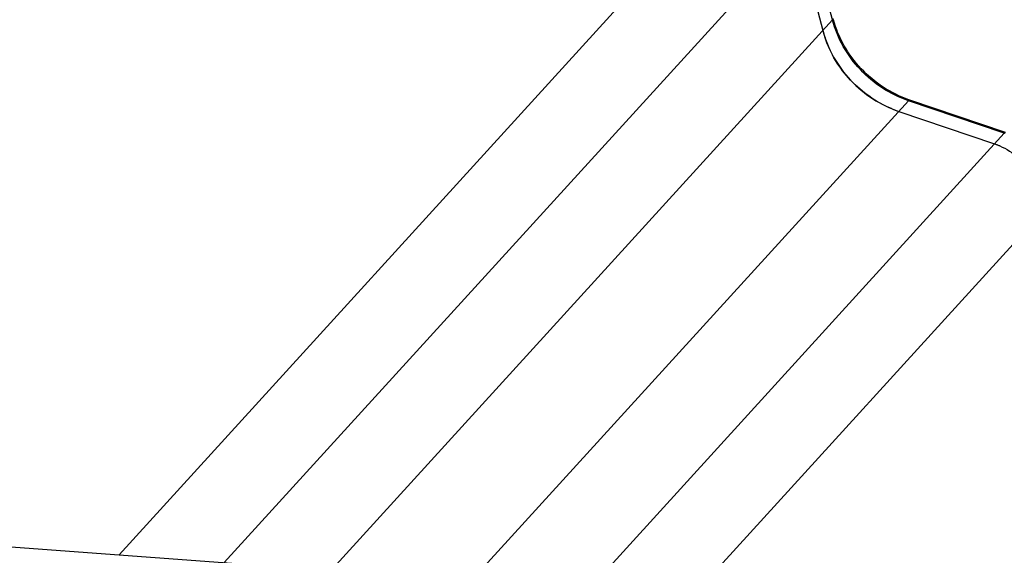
# Model space of a CAD drawing. Header units: millimetres. Extents: x 0 to 420, y 0 to 297.
# Tile 15 of 49: x 157 to 203, y 71 to 96. Entities that reach past the tile are written whole.
import ezdxf

# ---------------------------------------------------------------- set-up
doc = ezdxf.new("R2010")
doc.units = ezdxf.units.MM
doc.header["$LTSCALE"] = 23.1
doc.layers.add('COMPONENTS', color=7, linetype='CONTINUOUS')

msp = doc.modelspace()

# ---------------------------------------------------------------- linework, layer by layer
at = {"layer": 'COMPONENTS', "color": 9, "linetype": 'CONTINUOUS'}
for p, q in [((190.86989, 103.29848), (161.62971, 71.18963)), ((193.86106, 100.80297), (166.55851, 70.82184)), ((195.06488, 96.26738), (193.86106, 100.80297)), ((171.47103, 70.3588), (195.06488, 96.26738)), ((175.30934, 66.87792), (198.62327, 92.4791)), ((203.11346, 90.9528), (198.62327, 92.4791)), ((203.11346, 90.9528), (176.16776, 61.36353)), ((205.40887, 87.82018), (176.16869, 55.71133))]:
    msp.add_line(p, q, dxfattribs=at)
at = {"layer": 'COMPONENTS', "color": 7, "linetype": 'CONTINUOUS'}
for p, q in [((193.40655, 100.30387), (194.61037, 95.76828)), ((203.1707, 90.98484), (198.68051, 92.51115)), ((198.16876, 91.98), (202.65895, 90.4537)), ((125.50903, 73.88502), (170.70309, 70.51256))]:
    msp.add_line(p, q, dxfattribs=at)
for centre, radius, start, end in [((199.69132, 97.11763), 5.25707, 194.872814, 198.778052), ((200.4161, 97.617), 5.39278, 250.778335, 251.226002), ((199.91316, 97.10973), 5.41822, 247.391608, 251.219033), ((201.58374, 87.29234), 3.3392, 66.716362, 71.216368)]:
    msp.add_arc(centre, radius, start, end, dxfattribs=at)
at = {"layer": 'COMPONENTS', "color": 9, "linetype": 'CONTINUOUS'}
for points, knots in [([(195.06488, 96.26738), (195.06984, 96.27282), (195.08423, 96.2901), (195.09445, 96.31492), (195.09045, 96.33003)], [0, 0, 0, 0, 0.31994823, 1, 1, 1, 1]), ([(198.62327, 92.4791), (198.19761, 92.62379), (197.37671, 93.02275), (196.32852, 93.89828), (195.522, 94.99587), (195.17924, 95.83654), (195.06488, 96.26738)], [0, 0, 0, 0, 0.24993631, 0.50144252, 0.75218109, 1, 1, 1, 1]), ([(198.62327, 92.4791), (198.62858, 92.48494), (198.6434, 92.50002), (198.66687, 92.51579), (198.68051, 92.51116)], [0, 0, 0, 0, 0.35408694, 1, 1, 1, 1]), ([(203.11346, 90.9528), (203.11878, 90.95864), (203.13359, 90.97371), (203.15707, 90.98948), (203.17071, 90.98485)], [0, 0, 0, 0, 0.35408694, 1, 1, 1, 1])]:
    msp.add_open_spline(points, degree=3, knots=knots, dxfattribs=at)
at = {"layer": 'COMPONENTS', "color": 7, "linetype": 'CONTINUOUS'}
for points, knots in [([(198.64067, 92.52486), (198.21999, 92.67154), (197.40845, 93.07165), (196.37022, 93.94082), (195.56743, 95.02532), (195.22149, 95.85464), (195.10415, 96.27943)], [0, 0, 0, 0, 0.24993369, 0.50183507, 0.752767, 1, 1, 1, 1]), ([(194.61037, 95.76828), (194.83868, 94.90811), (195.75352, 93.27958), (197.32112, 92.26813), (198.16876, 91.98)], [0, 0, 0, 0, 0.49851286, 1, 1, 1, 1]), ([(197.83023, 92.10788), (197.1122, 92.40681), (195.794, 93.31981), (194.96305, 94.69278), (194.71407, 95.42537)], [0, 0, 0, 0, 0.5012994, 1, 1, 1, 1]), ([(202.65895, 90.4537), (202.98628, 90.34243), (203.6114, 90.01433), (204.3547, 89.26912), (204.83895, 88.34382), (204.9543, 87.65818), (204.95436, 87.32108)], [0, 0, 0, 0, 0.25155144, 0.504334, 0.75472347, 1, 1, 1, 1])]:
    msp.add_open_spline(points, degree=3, knots=knots, dxfattribs=at)

doc.saveas('drawing.dxf')
